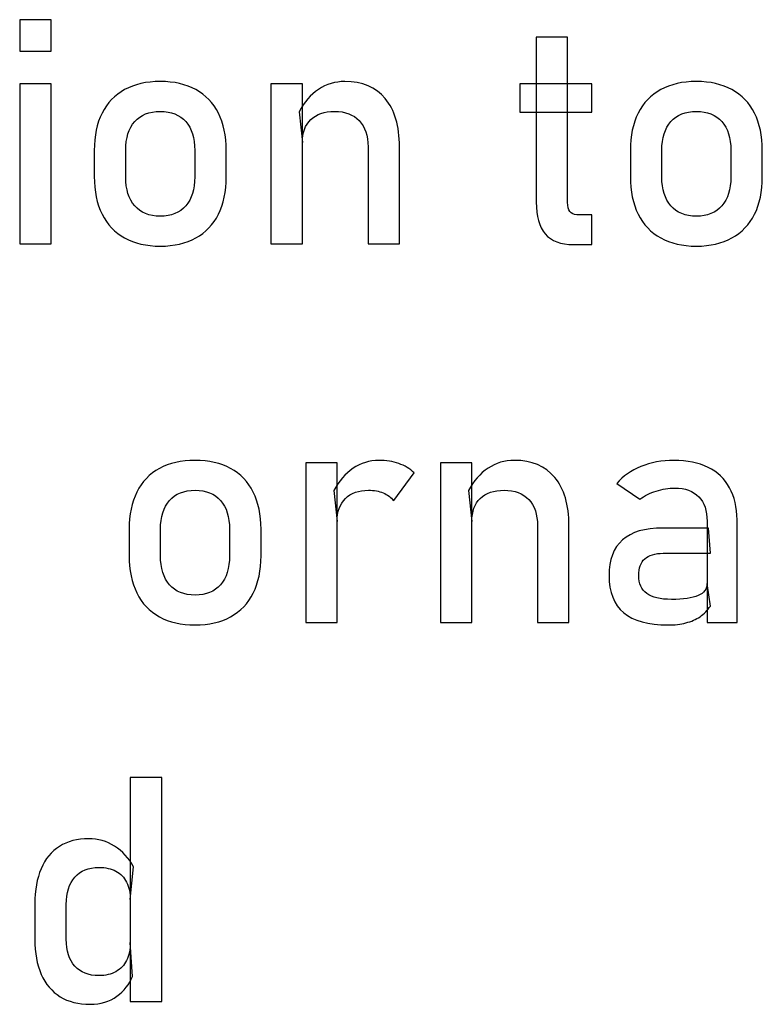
# Model space of a CAD drawing. Header units: millimetres. Extents: x -1146 to 1019, y -763 to 979.
# Tile 8 of 143: x -901 to -886, y -352 to -331. Entities that reach past the tile are written whole.
import ezdxf

# ---------------------------------------------------------------- set-up
doc = ezdxf.new("R2010")
doc.units = ezdxf.units.MM
doc.header["$MEASUREMENT"] = 0
doc.layers.add('Layer 1', color=7, linetype='Continuous')

msp = doc.modelspace()

# ---------------------------------------------------------------- linework, layer by layer
at = {"layer": 'Layer 1', "color": 250}
for points, knots in [([(-900.8862, -331.3784), (-900.8862, -331.3784), (-900.2355, -331.3784), (-900.2355, -331.3784), (-900.2355, -331.3784), (-900.2355, -331.3784), (-900.2355, -332.0302), (-900.2355, -332.0302), (-900.2355, -332.0302), (-900.2355, -332.0302), (-900.8862, -332.0302), (-900.8862, -332.0302), (-900.8862, -332.0302), (-900.8862, -332.0302), (-900.8862, -331.3784), (-900.8862, -331.3784)], [0, 0, 0, 0, 0.2, 0.2, 0.2, 0.2, 0.4, 0.4, 0.4, 0.4, 0.6, 0.6, 0.6, 0.6, 1, 1, 1, 1]), ([(-889.4094, -336.0378), (-889.6775, -336.0378), (-889.8748, -335.9637), (-889.999, -335.8155), (-889.999, -335.8155), (-890.1233, -335.6672), (-890.1854, -335.4493), (-890.1854, -335.1593), (-890.1854, -335.1593), (-890.1854, -335.1593), (-890.1854, -331.7425), (-890.1854, -331.7425), (-890.1854, -331.7425), (-890.1854, -331.7425), (-889.5337, -331.7425), (-889.5337, -331.7425), (-889.5337, -331.7425), (-889.5337, -331.7425), (-889.5337, -335.1659), (-889.5337, -335.1659), (-889.5337, -335.1659), (-889.5337, -335.2465), (-889.5184, -335.3086), (-889.4868, -335.3523), (-889.4868, -335.3523), (-889.4541, -335.3958), (-889.4072, -335.4176), (-889.3462, -335.4176), (-889.3462, -335.4176), (-889.3462, -335.4176), (-889.0334, -335.4176), (-889.0334, -335.4176), (-889.0334, -335.4176), (-889.0334, -335.4176), (-889.0334, -336.0378), (-889.0334, -336.0378), (-889.0334, -336.0378), (-889.0334, -336.0378), (-889.4094, -336.0378), (-889.4094, -336.0378)], [0, 0, 0, 0, 0.0909091, 0.0909091, 0.0909091, 0.0909091, 0.1818182, 0.1818182, 0.1818182, 0.1818182, 0.2727273, 0.2727273, 0.2727273, 0.2727273, 0.3636364, 0.3636364, 0.3636364, 0.3636364, 0.4545455, 0.4545455, 0.4545455, 0.4545455, 0.5454545, 0.5454545, 0.5454545, 0.5454545, 0.6363636, 0.6363636, 0.6363636, 0.6363636, 0.7272727, 0.7272727, 0.7272727, 0.7272727, 0.8181818, 0.8181818, 0.8181818, 0.8181818, 1, 1, 1, 1]), ([(-897.9739, -336.0694), (-898.2617, -336.0694), (-898.507, -336.0127), (-898.7119, -335.9005), (-898.7119, -335.9005), (-898.9156, -335.7871), (-899.0726, -335.6225), (-899.1794, -335.4067), (-899.1794, -335.4067), (-899.2873, -335.1909), (-899.3407, -334.9305), (-899.3407, -334.6264), (-899.3407, -334.6264), (-899.3407, -334.6264), (-899.3407, -334.0869), (-899.3407, -334.0869), (-899.3407, -334.0869), (-899.3407, -333.786), (-899.2873, -333.5288), (-899.1794, -333.3152), (-899.1794, -333.3152), (-899.0726, -333.1016), (-898.9156, -332.9381), (-898.7119, -332.8269), (-898.7119, -332.8269), (-898.507, -332.7147), (-898.2617, -332.6591), (-897.9739, -332.6591), (-897.9739, -332.6591), (-897.6873, -332.6591), (-897.441, -332.7147), (-897.2361, -332.8269), (-897.2361, -332.8269), (-897.0323, -332.9381), (-896.8764, -333.1016), (-896.7685, -333.3152), (-896.7685, -333.3152), (-896.6617, -333.5288), (-896.6072, -333.786), (-896.6072, -334.0869), (-896.6072, -334.0869), (-896.6072, -334.0869), (-896.6072, -334.6362), (-896.6072, -334.6362), (-896.6072, -334.6362), (-896.6072, -334.9381), (-896.6617, -335.1964), (-896.7685, -335.41), (-896.7685, -335.41), (-896.8764, -335.6236), (-897.0323, -335.7871), (-897.2361, -335.9005), (-897.2361, -335.9005), (-897.441, -336.0127), (-897.6873, -336.0694), (-897.9739, -336.0694)], [0, 0, 0, 0, 0.0666667, 0.0666667, 0.0666667, 0.0666667, 0.1333333, 0.1333333, 0.1333333, 0.1333333, 0.2, 0.2, 0.2, 0.2, 0.2666667, 0.2666667, 0.2666667, 0.2666667, 0.3333333, 0.3333333, 0.3333333, 0.3333333, 0.4, 0.4, 0.4, 0.4, 0.4666667, 0.4666667, 0.4666667, 0.4666667, 0.5333333, 0.5333333, 0.5333333, 0.5333333, 0.6, 0.6, 0.6, 0.6, 0.6666667, 0.6666667, 0.6666667, 0.6666667, 0.7333333, 0.7333333, 0.7333333, 0.7333333, 0.8, 0.8, 0.8, 0.8, 0.8666667, 0.8666667, 0.8666667, 0.8666667, 1, 1, 1, 1]), ([(-893.6699, -334.0127), (-893.6699, -333.7784), (-893.7298, -333.5975), (-893.8519, -333.47), (-893.8519, -333.47), (-893.9729, -333.3425), (-894.1429, -333.2781), (-894.3619, -333.2781), (-894.3619, -333.2781), (-894.5756, -333.2781), (-894.7391, -333.3348), (-894.8557, -333.4482), (-894.8557, -333.4482), (-894.9712, -333.5604), (-895.03, -333.7195), (-895.03, -333.9234), (-895.03, -333.9234), (-895.03, -333.9234), (-895.0965, -333.2847), (-895.0965, -333.2847), (-895.0965, -333.2847), (-894.9941, -333.0853), (-894.8611, -332.9305), (-894.6955, -332.8215), (-894.6955, -332.8215), (-894.5309, -332.7136), (-894.3489, -332.6591), (-894.1484, -332.6591), (-894.1484, -332.6591), (-893.7887, -332.6591), (-893.5108, -332.7768), (-893.3134, -333.0122), (-893.3134, -333.0122), (-893.1162, -333.2476), (-893.0181, -333.58), (-893.0181, -334.0095), (-893.0181, -334.0095), (-893.0181, -334.0095), (-893.0181, -336.0214), (-893.0181, -336.0214), (-893.0181, -336.0214), (-893.0181, -336.0214), (-893.6699, -336.0214), (-893.6699, -336.0214), (-893.6699, -336.0214), (-893.6699, -336.0214), (-893.6699, -334.0127), (-893.6699, -334.0127)], [0, 0, 0, 0, 0.0769231, 0.0769231, 0.0769231, 0.0769231, 0.1538462, 0.1538462, 0.1538462, 0.1538462, 0.2307692, 0.2307692, 0.2307692, 0.2307692, 0.3076923, 0.3076923, 0.3076923, 0.3076923, 0.3846154, 0.3846154, 0.3846154, 0.3846154, 0.4615385, 0.4615385, 0.4615385, 0.4615385, 0.5384615, 0.5384615, 0.5384615, 0.5384615, 0.6153846, 0.6153846, 0.6153846, 0.6153846, 0.6923077, 0.6923077, 0.6923077, 0.6923077, 0.7692308, 0.7692308, 0.7692308, 0.7692308, 0.8461538, 0.8461538, 0.8461538, 0.8461538, 1, 1, 1, 1]), ([(-886.8677, -336.0694), (-887.1555, -336.0694), (-887.4007, -336.0127), (-887.6056, -335.9005), (-887.6056, -335.9005), (-887.8094, -335.7871), (-887.9663, -335.6225), (-888.0731, -335.4067), (-888.0731, -335.4067), (-888.181, -335.1909), (-888.2345, -334.9305), (-888.2345, -334.6264), (-888.2345, -334.6264), (-888.2345, -334.6264), (-888.2345, -334.0869), (-888.2345, -334.0869), (-888.2345, -334.0869), (-888.2345, -333.786), (-888.181, -333.5288), (-888.0731, -333.3152), (-888.0731, -333.3152), (-887.9663, -333.1016), (-887.8094, -332.9381), (-887.6056, -332.8269), (-887.6056, -332.8269), (-887.4007, -332.7147), (-887.1555, -332.6591), (-886.8677, -332.6591), (-886.8677, -332.6591), (-886.5811, -332.6591), (-886.3347, -332.7147), (-886.1298, -332.8269), (-886.1298, -332.8269), (-885.926, -332.9381), (-885.7701, -333.1016), (-885.6622, -333.3152), (-885.6622, -333.3152), (-885.5554, -333.5288), (-885.501, -333.786), (-885.501, -334.0869), (-885.501, -334.0869), (-885.501, -334.0869), (-885.501, -334.6362), (-885.501, -334.6362), (-885.501, -334.6362), (-885.501, -334.9381), (-885.5554, -335.1964), (-885.6622, -335.41), (-885.6622, -335.41), (-885.7701, -335.6236), (-885.926, -335.7871), (-886.1298, -335.9005), (-886.1298, -335.9005), (-886.3347, -336.0127), (-886.5811, -336.0694), (-886.8677, -336.0694)], [0, 0, 0, 0, 0.0666667, 0.0666667, 0.0666667, 0.0666667, 0.1333333, 0.1333333, 0.1333333, 0.1333333, 0.2, 0.2, 0.2, 0.2, 0.2666667, 0.2666667, 0.2666667, 0.2666667, 0.3333333, 0.3333333, 0.3333333, 0.3333333, 0.4, 0.4, 0.4, 0.4, 0.4666667, 0.4666667, 0.4666667, 0.4666667, 0.5333333, 0.5333333, 0.5333333, 0.5333333, 0.6, 0.6, 0.6, 0.6, 0.6666667, 0.6666667, 0.6666667, 0.6666667, 0.7333333, 0.7333333, 0.7333333, 0.7333333, 0.8, 0.8, 0.8, 0.8, 0.8666667, 0.8666667, 0.8666667, 0.8666667, 1, 1, 1, 1]), ([(-900.8862, -332.707), (-900.8862, -332.707), (-900.2355, -332.707), (-900.2355, -332.707), (-900.2355, -332.707), (-900.2355, -332.707), (-900.2355, -336.0214), (-900.2355, -336.0214), (-900.2355, -336.0214), (-900.2355, -336.0214), (-900.8862, -336.0214), (-900.8862, -336.0214), (-900.8862, -336.0214), (-900.8862, -336.0214), (-900.8862, -332.707), (-900.8862, -332.707)], [0, 0, 0, 0, 0.2, 0.2, 0.2, 0.2, 0.4, 0.4, 0.4, 0.4, 0.6, 0.6, 0.6, 0.6, 1, 1, 1, 1]), ([(-895.6808, -332.707), (-895.6808, -332.707), (-895.03, -332.707), (-895.03, -332.707), (-895.03, -332.707), (-895.03, -332.707), (-895.03, -336.0214), (-895.03, -336.0214), (-895.03, -336.0214), (-895.03, -336.0214), (-895.6808, -336.0214), (-895.6808, -336.0214), (-895.6808, -336.0214), (-895.6808, -336.0214), (-895.6808, -332.707), (-895.6808, -332.707)], [0, 0, 0, 0, 0.2, 0.2, 0.2, 0.2, 0.4, 0.4, 0.4, 0.4, 0.6, 0.6, 0.6, 0.6, 1, 1, 1, 1]), ([(-890.5276, -332.707), (-890.5276, -332.707), (-889.0334, -332.707), (-889.0334, -332.707), (-889.0334, -332.707), (-889.0334, -332.707), (-889.0334, -333.2945), (-889.0334, -333.2945), (-889.0334, -333.2945), (-889.0334, -333.2945), (-890.5276, -333.2945), (-890.5276, -333.2945), (-890.5276, -333.2945), (-890.5276, -333.2945), (-890.5276, -332.707), (-890.5276, -332.707)], [0, 0, 0, 0, 0.2, 0.2, 0.2, 0.2, 0.4, 0.4, 0.4, 0.4, 0.6, 0.6, 0.6, 0.6, 1, 1, 1, 1]), ([(-897.9739, -335.4504), (-897.7462, -335.4504), (-897.5707, -335.3784), (-897.4453, -335.2356), (-897.4453, -335.2356), (-897.3211, -335.0928), (-897.259, -334.8934), (-897.259, -334.6362), (-897.259, -334.6362), (-897.259, -334.6362), (-897.259, -334.0869), (-897.259, -334.0869), (-897.259, -334.0869), (-897.259, -333.8285), (-897.3211, -333.6302), (-897.4453, -333.4896), (-897.4453, -333.4896), (-897.5707, -333.349), (-897.7462, -333.2781), (-897.9739, -333.2781), (-897.9739, -333.2781), (-898.2017, -333.2781), (-898.3783, -333.349), (-898.5026, -333.4896), (-898.5026, -333.4896), (-898.6268, -333.6302), (-898.6889, -333.8285), (-898.6889, -334.0869), (-898.6889, -334.0869), (-898.6889, -334.0869), (-898.6889, -334.6362), (-898.6889, -334.6362), (-898.6889, -334.6362), (-898.6889, -334.8934), (-898.6268, -335.0928), (-898.5026, -335.2356), (-898.5026, -335.2356), (-898.3783, -335.3784), (-898.2017, -335.4504), (-897.9739, -335.4504)], [0, 0, 0, 0, 0.0909091, 0.0909091, 0.0909091, 0.0909091, 0.1818182, 0.1818182, 0.1818182, 0.1818182, 0.2727273, 0.2727273, 0.2727273, 0.2727273, 0.3636364, 0.3636364, 0.3636364, 0.3636364, 0.4545455, 0.4545455, 0.4545455, 0.4545455, 0.5454545, 0.5454545, 0.5454545, 0.5454545, 0.6363636, 0.6363636, 0.6363636, 0.6363636, 0.7272727, 0.7272727, 0.7272727, 0.7272727, 0.8181818, 0.8181818, 0.8181818, 0.8181818, 1, 1, 1, 1]), ([(-886.8677, -335.4504), (-886.6399, -335.4504), (-886.4644, -335.3784), (-886.3391, -335.2356), (-886.3391, -335.2356), (-886.2149, -335.0928), (-886.1527, -334.8934), (-886.1527, -334.6362), (-886.1527, -334.6362), (-886.1527, -334.6362), (-886.1527, -334.0869), (-886.1527, -334.0869), (-886.1527, -334.0869), (-886.1527, -333.8285), (-886.2149, -333.6302), (-886.3391, -333.4896), (-886.3391, -333.4896), (-886.4644, -333.349), (-886.6399, -333.2781), (-886.8677, -333.2781), (-886.8677, -333.2781), (-887.0955, -333.2781), (-887.272, -333.349), (-887.3963, -333.4896), (-887.3963, -333.4896), (-887.5206, -333.6302), (-887.5827, -333.8285), (-887.5827, -334.0869), (-887.5827, -334.0869), (-887.5827, -334.0869), (-887.5827, -334.6362), (-887.5827, -334.6362), (-887.5827, -334.6362), (-887.5827, -334.8934), (-887.5206, -335.0928), (-887.3963, -335.2356), (-887.3963, -335.2356), (-887.272, -335.3784), (-887.0955, -335.4504), (-886.8677, -335.4504)], [0, 0, 0, 0, 0.0909091, 0.0909091, 0.0909091, 0.0909091, 0.1818182, 0.1818182, 0.1818182, 0.1818182, 0.2727273, 0.2727273, 0.2727273, 0.2727273, 0.3636364, 0.3636364, 0.3636364, 0.3636364, 0.4545455, 0.4545455, 0.4545455, 0.4545455, 0.5454545, 0.5454545, 0.5454545, 0.5454545, 0.6363636, 0.6363636, 0.6363636, 0.6363636, 0.7272727, 0.7272727, 0.7272727, 0.7272727, 0.8181818, 0.8181818, 0.8181818, 0.8181818, 1, 1, 1, 1]), ([(-897.2535, -343.9178), (-897.5413, -343.9178), (-897.7865, -343.8611), (-897.9914, -343.7489), (-897.9914, -343.7489), (-898.1952, -343.6355), (-898.3521, -343.4709), (-898.4589, -343.2551), (-898.4589, -343.2551), (-898.5668, -343.0393), (-898.6203, -342.7789), (-898.6203, -342.4748), (-898.6203, -342.4748), (-898.6203, -342.4748), (-898.6203, -341.9353), (-898.6203, -341.9353), (-898.6203, -341.9353), (-898.6203, -341.6344), (-898.5668, -341.3772), (-898.4589, -341.1636), (-898.4589, -341.1636), (-898.3521, -340.95), (-898.1952, -340.7865), (-897.9914, -340.6753), (-897.9914, -340.6753), (-897.7865, -340.5631), (-897.5413, -340.5075), (-897.2535, -340.5075), (-897.2535, -340.5075), (-896.9668, -340.5075), (-896.7205, -340.5631), (-896.5156, -340.6753), (-896.5156, -340.6753), (-896.3118, -340.7865), (-896.1559, -340.95), (-896.048, -341.1636), (-896.048, -341.1636), (-895.9412, -341.3772), (-895.8868, -341.6344), (-895.8868, -341.9353), (-895.8868, -341.9353), (-895.8868, -341.9353), (-895.8868, -342.4846), (-895.8868, -342.4846), (-895.8868, -342.4846), (-895.8868, -342.7865), (-895.9412, -343.0448), (-896.048, -343.2584), (-896.048, -343.2584), (-896.1559, -343.472), (-896.3118, -343.6355), (-896.5156, -343.7489), (-896.5156, -343.7489), (-896.7205, -343.8611), (-896.9668, -343.9178), (-897.2535, -343.9178)], [0, 0, 0, 0, 0.0666667, 0.0666667, 0.0666667, 0.0666667, 0.1333333, 0.1333333, 0.1333333, 0.1333333, 0.2, 0.2, 0.2, 0.2, 0.2666667, 0.2666667, 0.2666667, 0.2666667, 0.3333333, 0.3333333, 0.3333333, 0.3333333, 0.4, 0.4, 0.4, 0.4, 0.4666667, 0.4666667, 0.4666667, 0.4666667, 0.5333333, 0.5333333, 0.5333333, 0.5333333, 0.6, 0.6, 0.6, 0.6, 0.6666667, 0.6666667, 0.6666667, 0.6666667, 0.7333333, 0.7333333, 0.7333333, 0.7333333, 0.8, 0.8, 0.8, 0.8, 0.8666667, 0.8666667, 0.8666667, 0.8666667, 1, 1, 1, 1]), ([(-894.9603, -340.5554), (-894.9603, -340.5554), (-894.3096, -340.5554), (-894.3096, -340.5554), (-894.3096, -340.5554), (-894.3096, -340.5554), (-894.3096, -343.8698), (-894.3096, -343.8698), (-894.3096, -343.8698), (-894.3096, -343.8698), (-894.9603, -343.8698), (-894.9603, -343.8698), (-894.9603, -343.8698), (-894.9603, -343.8698), (-894.9603, -340.5554), (-894.9603, -340.5554)], [0, 0, 0, 0, 0.2, 0.2, 0.2, 0.2, 0.4, 0.4, 0.4, 0.4, 0.6, 0.6, 0.6, 0.6, 1, 1, 1, 1]), ([(-893.1369, -341.3412), (-893.1947, -341.2704), (-893.2676, -341.217), (-893.3548, -341.181), (-893.3548, -341.181), (-893.442, -341.1451), (-893.5423, -341.1265), (-893.6578, -341.1265), (-893.6578, -341.1265), (-893.8638, -341.1265), (-894.024, -341.1843), (-894.1385, -341.2977), (-894.1385, -341.2977), (-894.2519, -341.4121), (-894.3096, -341.5701), (-894.3096, -341.7718), (-894.3096, -341.7718), (-894.3096, -341.7718), (-894.3761, -341.1331), (-894.3761, -341.1331), (-894.3761, -341.1331), (-894.2737, -340.9358), (-894.1417, -340.7821), (-893.9805, -340.6721), (-893.9805, -340.6721), (-893.818, -340.562), (-893.6393, -340.5075), (-893.4442, -340.5075), (-893.4442, -340.5075), (-893.2927, -340.5075), (-893.1554, -340.5292), (-893.0333, -340.5729), (-893.0333, -340.5729), (-892.9113, -340.6164), (-892.8045, -340.6808), (-892.7129, -340.7657), (-892.7129, -340.7657), (-892.7129, -340.7657), (-893.1369, -341.3412), (-893.1369, -341.3412)], [0, 0, 0, 0, 0.0909091, 0.0909091, 0.0909091, 0.0909091, 0.1818182, 0.1818182, 0.1818182, 0.1818182, 0.2727273, 0.2727273, 0.2727273, 0.2727273, 0.3636364, 0.3636364, 0.3636364, 0.3636364, 0.4545455, 0.4545455, 0.4545455, 0.4545455, 0.5454545, 0.5454545, 0.5454545, 0.5454545, 0.6363636, 0.6363636, 0.6363636, 0.6363636, 0.7272727, 0.7272727, 0.7272727, 0.7272727, 0.8181818, 0.8181818, 0.8181818, 0.8181818, 1, 1, 1, 1]), ([(-892.169, -340.5554), (-892.169, -340.5554), (-891.5183, -340.5554), (-891.5183, -340.5554), (-891.5183, -340.5554), (-891.5183, -340.5554), (-891.5183, -343.8698), (-891.5183, -343.8698), (-891.5183, -343.8698), (-891.5183, -343.8698), (-892.169, -343.8698), (-892.169, -343.8698), (-892.169, -343.8698), (-892.169, -343.8698), (-892.169, -340.5554), (-892.169, -340.5554)], [0, 0, 0, 0, 0.2, 0.2, 0.2, 0.2, 0.4, 0.4, 0.4, 0.4, 0.6, 0.6, 0.6, 0.6, 1, 1, 1, 1]), ([(-890.1581, -341.8611), (-890.1581, -341.6268), (-890.2181, -341.4459), (-890.3401, -341.3184), (-890.3401, -341.3184), (-890.4611, -341.1909), (-890.6311, -341.1265), (-890.8502, -341.1265), (-890.8502, -341.1265), (-891.0638, -341.1265), (-891.2273, -341.1832), (-891.344, -341.2966), (-891.344, -341.2966), (-891.4594, -341.4088), (-891.5183, -341.5679), (-891.5183, -341.7718), (-891.5183, -341.7718), (-891.5183, -341.7718), (-891.5848, -341.1331), (-891.5848, -341.1331), (-891.5848, -341.1331), (-891.4824, -340.9337), (-891.3494, -340.7789), (-891.1837, -340.6699), (-891.1837, -340.6699), (-891.0192, -340.562), (-890.8371, -340.5075), (-890.6366, -340.5075), (-890.6366, -340.5075), (-890.2769, -340.5075), (-889.999, -340.6252), (-889.8017, -340.8606), (-889.8017, -340.8606), (-889.6044, -341.096), (-889.5063, -341.4284), (-889.5063, -341.8579), (-889.5063, -341.8579), (-889.5063, -341.8579), (-889.5063, -343.8698), (-889.5063, -343.8698), (-889.5063, -343.8698), (-889.5063, -343.8698), (-890.1581, -343.8698), (-890.1581, -343.8698), (-890.1581, -343.8698), (-890.1581, -343.8698), (-890.1581, -341.8611), (-890.1581, -341.8611)], [0, 0, 0, 0, 0.0769231, 0.0769231, 0.0769231, 0.0769231, 0.1538462, 0.1538462, 0.1538462, 0.1538462, 0.2307692, 0.2307692, 0.2307692, 0.2307692, 0.3076923, 0.3076923, 0.3076923, 0.3076923, 0.3846154, 0.3846154, 0.3846154, 0.3846154, 0.4615385, 0.4615385, 0.4615385, 0.4615385, 0.5384615, 0.5384615, 0.5384615, 0.5384615, 0.6153846, 0.6153846, 0.6153846, 0.6153846, 0.6923077, 0.6923077, 0.6923077, 0.6923077, 0.7692308, 0.7692308, 0.7692308, 0.7692308, 0.8461538, 0.8461538, 0.8461538, 0.8461538, 1, 1, 1, 1]), ([(-886.6442, -341.7685), (-886.6442, -341.5516), (-886.7031, -341.3826), (-886.8186, -341.2628), (-886.8186, -341.2628), (-886.9353, -341.1429), (-887.0987, -341.0819), (-887.3123, -341.0819), (-887.3123, -341.0819), (-887.4443, -341.0819), (-887.5739, -341.1026), (-887.7004, -341.1429), (-887.7004, -341.1429), (-887.8268, -341.1832), (-887.939, -341.2399), (-888.0371, -341.3118), (-888.0371, -341.3118), (-888.0371, -341.3118), (-888.5124, -340.9859), (-888.5124, -340.9859), (-888.5124, -340.9859), (-888.387, -340.8356), (-888.2213, -340.7179), (-888.0164, -340.6339), (-888.0164, -340.6339), (-887.8104, -340.5499), (-887.5827, -340.5075), (-887.3309, -340.5075), (-887.3309, -340.5075), (-887.0562, -340.5075), (-886.8219, -340.5554), (-886.6257, -340.6524), (-886.6257, -340.6524), (-886.4295, -340.7494), (-886.2802, -340.89), (-886.1789, -341.0742), (-886.1789, -341.0742), (-886.0764, -341.2584), (-886.0252, -341.4807), (-886.0252, -341.7402), (-886.0252, -341.7402), (-886.0252, -341.7402), (-886.0252, -343.8698), (-886.0252, -343.8698), (-886.0252, -343.8698), (-886.0252, -343.8698), (-886.6442, -343.8698), (-886.6442, -343.8698), (-886.6442, -343.8698), (-886.6442, -343.8698), (-886.6442, -341.7685), (-886.6442, -341.7685)], [0, 0, 0, 0, 0.0714286, 0.0714286, 0.0714286, 0.0714286, 0.1428571, 0.1428571, 0.1428571, 0.1428571, 0.2142857, 0.2142857, 0.2142857, 0.2142857, 0.2857143, 0.2857143, 0.2857143, 0.2857143, 0.3571429, 0.3571429, 0.3571429, 0.3571429, 0.4285714, 0.4285714, 0.4285714, 0.4285714, 0.5, 0.5, 0.5, 0.5, 0.5714286, 0.5714286, 0.5714286, 0.5714286, 0.6428571, 0.6428571, 0.6428571, 0.6428571, 0.7142857, 0.7142857, 0.7142857, 0.7142857, 0.7857143, 0.7857143, 0.7857143, 0.7857143, 0.8571429, 0.8571429, 0.8571429, 0.8571429, 1, 1, 1, 1]), ([(-897.2535, -343.2987), (-897.0257, -343.2987), (-896.8502, -343.2268), (-896.7249, -343.084), (-896.7249, -343.084), (-896.6007, -342.9412), (-896.5385, -342.7418), (-896.5385, -342.4846), (-896.5385, -342.4846), (-896.5385, -342.4846), (-896.5385, -341.9353), (-896.5385, -341.9353), (-896.5385, -341.9353), (-896.5385, -341.6769), (-896.6007, -341.4786), (-896.7249, -341.338), (-896.7249, -341.338), (-896.8502, -341.1973), (-897.0257, -341.1265), (-897.2535, -341.1265), (-897.2535, -341.1265), (-897.4812, -341.1265), (-897.6578, -341.1973), (-897.7821, -341.338), (-897.7821, -341.338), (-897.9064, -341.4786), (-897.9685, -341.6769), (-897.9685, -341.9353), (-897.9685, -341.9353), (-897.9685, -341.9353), (-897.9685, -342.4846), (-897.9685, -342.4846), (-897.9685, -342.4846), (-897.9685, -342.7418), (-897.9064, -342.9412), (-897.7821, -343.084), (-897.7821, -343.084), (-897.6578, -343.2268), (-897.4812, -343.2987), (-897.2535, -343.2987)], [0, 0, 0, 0, 0.0909091, 0.0909091, 0.0909091, 0.0909091, 0.1818182, 0.1818182, 0.1818182, 0.1818182, 0.2727273, 0.2727273, 0.2727273, 0.2727273, 0.3636364, 0.3636364, 0.3636364, 0.3636364, 0.4545455, 0.4545455, 0.4545455, 0.4545455, 0.5454545, 0.5454545, 0.5454545, 0.5454545, 0.6363636, 0.6363636, 0.6363636, 0.6363636, 0.7272727, 0.7272727, 0.7272727, 0.7272727, 0.8181818, 0.8181818, 0.8181818, 0.8181818, 1, 1, 1, 1]), ([(-887.4562, -343.9178), (-887.8649, -343.9178), (-888.1701, -343.8328), (-888.3717, -343.6638), (-888.3717, -343.6638), (-888.5745, -343.4949), (-888.6758, -343.2377), (-888.6758, -342.8932), (-888.6758, -342.8932), (-888.6758, -342.5652), (-888.5832, -342.3189), (-888.3979, -342.1554), (-888.3979, -342.1554), (-888.2126, -341.9908), (-887.9325, -341.9091), (-887.5576, -341.9091), (-887.5576, -341.9091), (-887.5576, -341.9091), (-886.6159, -341.9091), (-886.6159, -341.9091), (-886.6159, -341.9091), (-886.6159, -341.9091), (-886.5712, -342.4333), (-886.5712, -342.4333), (-886.5712, -342.4333), (-886.5712, -342.4333), (-887.5543, -342.4333), (-887.5543, -342.4333), (-887.5543, -342.4333), (-887.7254, -342.4333), (-887.8518, -342.4704), (-887.9369, -342.5467), (-887.9369, -342.5467), (-888.0208, -342.6219), (-888.0622, -342.7374), (-888.0622, -342.8932), (-888.0622, -342.8932), (-888.0622, -343.0612), (-888.0066, -343.1854), (-887.8943, -343.266), (-887.8943, -343.266), (-887.7832, -343.3478), (-887.6132, -343.3881), (-887.3854, -343.3881), (-887.3854, -343.3881), (-887.1369, -343.3881), (-886.9505, -343.3608), (-886.8284, -343.3075), (-886.8284, -343.3075), (-886.7063, -343.2551), (-886.6442, -343.1712), (-886.6442, -343.0589), (-886.6442, -343.0589), (-886.6442, -343.0589), (-886.5777, -343.5254), (-886.5777, -343.5254), (-886.5777, -343.5254), (-886.6355, -343.6148), (-886.7063, -343.6878), (-886.7903, -343.7456), (-886.7903, -343.7456), (-886.8742, -343.8023), (-886.9712, -343.8459), (-887.0824, -343.8742), (-887.0824, -343.8742), (-887.1925, -343.9036), (-887.3178, -343.9178), (-887.4562, -343.9178)], [0, 0, 0, 0, 0.0555556, 0.0555556, 0.0555556, 0.0555556, 0.1111111, 0.1111111, 0.1111111, 0.1111111, 0.1666667, 0.1666667, 0.1666667, 0.1666667, 0.2222222, 0.2222222, 0.2222222, 0.2222222, 0.2777778, 0.2777778, 0.2777778, 0.2777778, 0.3333333, 0.3333333, 0.3333333, 0.3333333, 0.3888889, 0.3888889, 0.3888889, 0.3888889, 0.4444444, 0.4444444, 0.4444444, 0.4444444, 0.5, 0.5, 0.5, 0.5, 0.5555556, 0.5555556, 0.5555556, 0.5555556, 0.6111111, 0.6111111, 0.6111111, 0.6111111, 0.6666667, 0.6666667, 0.6666667, 0.6666667, 0.7222222, 0.7222222, 0.7222222, 0.7222222, 0.7777778, 0.7777778, 0.7777778, 0.7777778, 0.8333333, 0.8333333, 0.8333333, 0.8333333, 0.8888889, 0.8888889, 0.8888889, 0.8888889, 1, 1, 1, 1]), ([(-898.5942, -347.0752), (-898.5942, -347.0752), (-897.9424, -347.0752), (-897.9424, -347.0752), (-897.9424, -347.0752), (-897.9424, -347.0752), (-897.9424, -351.7182), (-897.9424, -351.7182), (-897.9424, -351.7182), (-897.9424, -351.7182), (-898.5942, -351.7182), (-898.5942, -351.7182), (-898.5942, -351.7182), (-898.5942, -351.7182), (-898.5942, -347.0752), (-898.5942, -347.0752)], [0, 0, 0, 0, 0.2, 0.2, 0.2, 0.2, 0.4, 0.4, 0.4, 0.4, 0.6, 0.6, 0.6, 0.6, 1, 1, 1, 1]), ([(-899.4269, -351.776), (-899.6698, -351.776), (-899.877, -351.7226), (-900.0481, -351.618), (-900.0481, -351.618), (-900.2192, -351.5122), (-900.35, -351.3585), (-900.4394, -351.1559), (-900.4394, -351.1559), (-900.5287, -350.9542), (-900.5734, -350.7111), (-900.5734, -350.4277), (-900.5734, -350.4277), (-900.5734, -350.4277), (-900.5734, -349.6975), (-900.5734, -349.6975), (-900.5734, -349.6975), (-900.5734, -349.412), (-900.5298, -349.1679), (-900.4426, -348.9662), (-900.4426, -348.9662), (-900.3554, -348.7635), (-900.2279, -348.6098), (-900.0611, -348.5041), (-900.0611, -348.5041), (-899.8944, -348.3994), (-899.6939, -348.346), (-899.4595, -348.346), (-899.4595, -348.346), (-899.2633, -348.346), (-899.0835, -348.3973), (-898.9211, -348.4997), (-898.9211, -348.4997), (-898.7588, -348.6022), (-898.6268, -348.745), (-898.5266, -348.9303), (-898.5266, -348.9303), (-898.5266, -348.9303), (-898.5942, -349.6071), (-898.5942, -349.6071), (-898.5942, -349.6071), (-898.5942, -349.4675), (-898.6192, -349.3466), (-898.6705, -349.2463), (-898.6705, -349.2463), (-898.7217, -349.1472), (-898.7957, -349.0708), (-898.8928, -349.0186), (-898.8928, -349.0186), (-898.9898, -348.9662), (-899.1064, -348.9401), (-899.2448, -348.9401), (-899.2448, -348.9401), (-899.4606, -348.9401), (-899.6263, -349.0077), (-899.7451, -349.1417), (-899.7451, -349.1417), (-899.8628, -349.2758), (-899.9216, -349.4643), (-899.9216, -349.7063), (-899.9216, -349.7063), (-899.9216, -349.7063), (-899.9216, -350.4277), (-899.9216, -350.4277), (-899.9216, -350.4277), (-899.9216, -350.6686), (-899.8628, -350.855), (-899.7451, -350.9858), (-899.7451, -350.9858), (-899.6263, -351.1166), (-899.4606, -351.182), (-899.2448, -351.182), (-899.2448, -351.182), (-899.1064, -351.182), (-898.9898, -351.1548), (-898.8928, -351.1003), (-898.8928, -351.1003), (-898.7957, -351.0457), (-898.7217, -350.9684), (-898.6705, -350.8659), (-898.6705, -350.8659), (-898.6192, -350.7635), (-898.5942, -350.6414), (-898.5942, -350.4986), (-898.5942, -350.4986), (-898.5942, -350.4986), (-898.5494, -351.1973), (-898.5494, -351.1973), (-898.5494, -351.1973), (-898.6149, -351.3619), (-898.7228, -351.4992), (-898.8731, -351.6092), (-898.8731, -351.6092), (-899.0236, -351.7204), (-899.2077, -351.776), (-899.4269, -351.776)], [0, 0, 0, 0, 0.04, 0.04, 0.04, 0.04, 0.08, 0.08, 0.08, 0.08, 0.12, 0.12, 0.12, 0.12, 0.16, 0.16, 0.16, 0.16, 0.2, 0.2, 0.2, 0.2, 0.24, 0.24, 0.24, 0.24, 0.28, 0.28, 0.28, 0.28, 0.32, 0.32, 0.32, 0.32, 0.36, 0.36, 0.36, 0.36, 0.4, 0.4, 0.4, 0.4, 0.44, 0.44, 0.44, 0.44, 0.48, 0.48, 0.48, 0.48, 0.52, 0.52, 0.52, 0.52, 0.56, 0.56, 0.56, 0.56, 0.6, 0.6, 0.6, 0.6, 0.64, 0.64, 0.64, 0.64, 0.68, 0.68, 0.68, 0.68, 0.72, 0.72, 0.72, 0.72, 0.76, 0.76, 0.76, 0.76, 0.8, 0.8, 0.8, 0.8, 0.84, 0.84, 0.84, 0.84, 0.88, 0.88, 0.88, 0.88, 0.92, 0.92, 0.92, 0.92, 1, 1, 1, 1])]:
    msp.add_open_spline(points, degree=3, knots=knots, dxfattribs=at)

doc.saveas('drawing.dxf')
